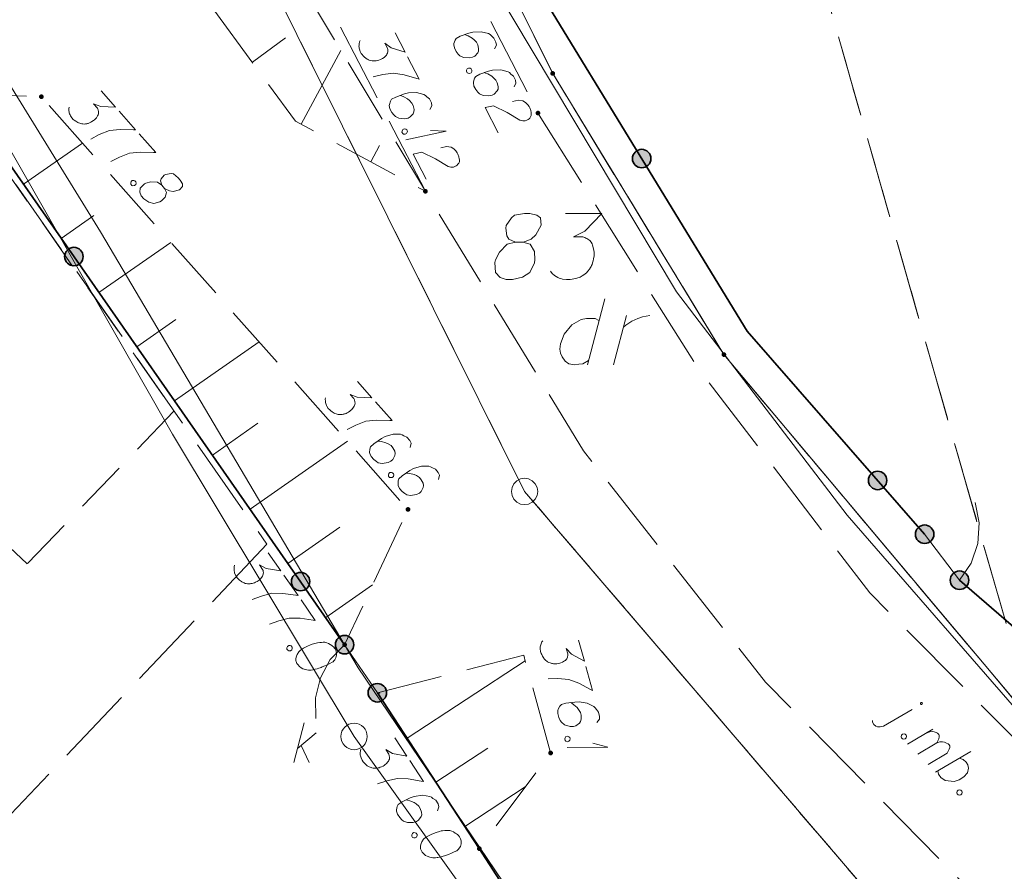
# Model space of a CAD drawing. Header units: metres. Extents: x 5555129 to 5556676, y 5635595 to 5636517.
# Tile 18 of 256: x 5555158 to 5555177, y 5636281 to 5636297. Entities that reach past the tile are written whole.
import ezdxf

# ---------------------------------------------------------------- set-up
doc = ezdxf.new("R2010")
doc.units = ezdxf.units.M
doc.header["$MEASUREMENT"] = 0
for name, pattern in [('L_0_05', [1.75, 1.25, -0.5]), ('L_0_06', [2, 1.5, -0.5]), ('PRZER1-1', [2, 1, -1]), ('PRZER2-1', [3, 2, -1]), ('PRZER3-1', [4, 3, -1])]:
    doc.linetypes.add(name, pattern=pattern)
doc.layers.add('#digitalizacja', color=7, linetype='Continuous', lineweight=18)
doc.layers.add('#skartowane', color=7, linetype='Continuous', lineweight=18)
for name, color, linetype, lineweight, true_color in [('GEPPGD', 7, 'Continuous', 18, 0x008000), ('GESDZI', 7, 'Continuous', 18, 0x0a0909), ('GESDZI_O', 7, 'Continuous', 18, 0x0a0909), ('GESKKL', 7, 'PRZER3-1', 18, 0x008000), ('GESUZY', 7, 'PRZER1-1', 18, 0x008000), ('GESUZY_O', 7, 'PRZER1-1', 18, 0x008000), ('GSSKPL', 7, 'PRZER3-1', 18, 0x0a0909), ('GUSIBP', 7, 'PRZER2-1', 18, 0x0a0909)]:
    doc.layers.add(name, color=color, linetype=linetype, lineweight=lineweight, true_color=true_color)

# ---------------------------------------------------------------- blocks, each defined once
blk = doc.blocks.new('EPPGN')
blk.add_hatch(color=0).paths.add_polyline_path([(0, -0.09), (-0.027812, -0.085595), (-0.052901, -0.072812), (-0.072812, -0.052901), (-0.085595, -0.027812), (-0.09, 0), (-0.085595, 0.027812), (-0.072812, 0.052901), (-0.052901, 0.072812), (-0.027812, 0.085595), (0, 0.09), (0.027812, 0.085595), (0.052901, 0.072812), (0.072812, 0.052901), (0.085595, 0.027812), (0.09, 0), (0.085595, -0.027812), (0.072812, -0.052901), (0.052901, -0.072812), (0.027812, -0.085595)])
blk = doc.blocks.new('EPPGS')
at = {"color": 0, "flags": 128}
blk.add_lwpolyline([(0.5, 0), (0.475528, -0.154508), (0.404508, -0.293893), (0.293893, -0.404508), (0.154508, -0.475528), (0, -0.5), (-0.154508, -0.475528), (-0.293893, -0.404508), (-0.404508, -0.293893), (-0.475528, -0.154508), (-0.5, 0), (-0.475528, 0.154508), (-0.404508, 0.293893), (-0.293893, 0.404508), (-0.154508, 0.475528), (0, 0.5), (0.154508, 0.475528), (0.293893, 0.404508), (0.404508, 0.293893), (0.475528, 0.154508), (0.5, 0)], close=True, dxfattribs=at)
blk = doc.blocks.new('*U100')
at = {"layer": 'GESUZY_O', "color": 96, "linetype": 'ByBlock', "lineweight": 18, "true_color": 0x008000}
blk.add_line((5555169.073, 5636291.607), (5555168.748, 5636290.357), dxfattribs=at)
at = {"layer": 'GESUZY_O', "color": 96, "linetype": 'ByBlock', "lineweight": 18, "true_color": 0x008000, "flags": 128}
blk.add_lwpolyline([(5555168.965, 5636291.194), (5555168.896, 5636291.233), (5555168.729, 5636291.233), (5555168.63, 5636291.214), (5555168.453, 5636291.115), (5555168.305, 5636290.938), (5555168.237, 5636290.751), (5555168.227, 5636290.653), (5555168.237, 5636290.574), (5555168.266, 5636290.505), (5555168.325, 5636290.426), (5555168.394, 5636290.377), (5555168.502, 5636290.357), (5555168.581, 5636290.367), (5555168.66, 5636290.377), (5555168.768, 5636290.436)], dxfattribs=at)
blk = doc.blocks.new('*U101')
at = {"layer": 'GESUZY_O', "color": 96, "linetype": 'ByBlock', "lineweight": 18, "true_color": 0x008000}
blk.add_line((5555169.24, 5636290.357), (5555169.486, 5636291.292), dxfattribs=at)
at = {"layer": 'GESUZY_O', "color": 96, "linetype": 'ByBlock', "lineweight": 18, "true_color": 0x008000, "flags": 128}
blk.add_lwpolyline([(5555169.427, 5636291.066), (5555169.476, 5636291.105), (5555169.585, 5636291.184), (5555169.703, 5636291.233), (5555169.791, 5636291.263), (5555169.929, 5636291.292)], dxfattribs=at)
blk = doc.blocks.new('*U358')
at = {"layer": '#skartowane', "color": 7, "linetype": 'ByBlock', "lineweight": 18}
for q in [(5555168.852, 5636283.198), (5555168.36, 5636283.117)]:
    blk.add_line((5555169.136, 5636283.123), q, dxfattribs=at)
blk = doc.blocks.new('*U360')
at = {"layer": '#skartowane', "color": 7, "linetype": 'ByBlock', "lineweight": 18}
for q in [(5555165.312, 5636294.613), (5555165.777, 5636294.793)]:
    blk.add_line((5555166.07, 5636294.779), q, dxfattribs=at)
blk = doc.blocks.new('*U1606')
at = {"layer": '#digitalizacja', "color": 36, "linetype": 'ByBlock', "lineweight": 18, "true_color": 0x803300}
for p, q in [((5555163.186, 5636282.828), (5555163.387, 5636283.578)), ((5555163.257, 5636283.094), (5555163.611, 5636283.389)), ((5555163.328, 5636283.153), (5555163.481, 5636282.828))]:
    blk.add_line(p, q, dxfattribs=at)
blk = doc.blocks.new('*U1682')
at = {"layer": '#skartowane', "color": 7, "linetype": 'ByBlock', "lineweight": 18}
blk.add_line((5555174.348, 5636283.516), (5555174.892, 5636283.831), dxfattribs=at)
at = {"layer": '#skartowane', "color": 7, "linetype": 'ByBlock', "lineweight": 18, "flags": 128}
for points in [[(5555175.081, 5636283.934), (5555175.082, 5636283.936), (5555175.084, 5636283.938), (5555175.085, 5636283.939), (5555175.085, 5636283.941), (5555175.086, 5636283.943), (5555175.086, 5636283.945), (5555175.087, 5636283.947), (5555175.087, 5636283.949), (5555175.086, 5636283.951), (5555175.086, 5636283.952), (5555175.085, 5636283.954), (5555175.085, 5636283.956), (5555175.084, 5636283.958), (5555175.082, 5636283.959), (5555175.081, 5636283.961), (5555175.08, 5636283.962), (5555175.078, 5636283.963), (5555175.076, 5636283.964), (5555175.075, 5636283.965), (5555175.073, 5636283.966), (5555175.071, 5636283.966), (5555175.069, 5636283.966), (5555175.067, 5636283.966), (5555175.065, 5636283.966), (5555175.063, 5636283.966), (5555175.061, 5636283.965), (5555175.06, 5636283.964), (5555175.058, 5636283.963), (5555175.056, 5636283.962), (5555175.055, 5636283.961), (5555175.053, 5636283.96), (5555175.052, 5636283.958), (5555175.051, 5636283.956), (5555175.05, 5636283.955), (5555175.05, 5636283.953), (5555175.05, 5636283.951), (5555175.049, 5636283.949), (5555175.049, 5636283.947), (5555175.049, 5636283.945), (5555175.05, 5636283.943), (5555175.05, 5636283.941), (5555175.051, 5636283.939), (5555175.052, 5636283.938), (5555175.053, 5636283.936), (5555175.055, 5636283.935), (5555175.056, 5636283.933), (5555175.058, 5636283.932), (5555175.059, 5636283.931), (5555175.061, 5636283.93), (5555175.063, 5636283.93), (5555175.065, 5636283.929), (5555175.067, 5636283.929), (5555175.069, 5636283.929), (5555175.071, 5636283.929), (5555175.073, 5636283.93), (5555175.075, 5636283.93), (5555175.076, 5636283.931), (5555175.078, 5636283.932), (5555175.08, 5636283.933), (5555175.081, 5636283.934)], [(5555174.14, 5636283.625), (5555174.144, 5636283.596), (5555174.165, 5636283.55), (5555174.206, 5636283.516), (5555174.24, 5636283.508), (5555174.286, 5636283.503), (5555174.348, 5636283.516)]]:
    blk.add_lwpolyline(points, dxfattribs=at)
blk = doc.blocks.new('*U1683')
at = {"layer": '#skartowane', "color": 7, "linetype": 'ByBlock', "lineweight": 18}
for p, q in [((5555174.807, 5636283.18), (5555175.284, 5636283.463)), ((5555174.998, 5636282.988), (5555175.358, 5636283.204))]:
    blk.add_line(p, q, dxfattribs=at)
at = {"layer": '#skartowane', "color": 7, "linetype": 'ByBlock', "lineweight": 18, "flags": 128}
blk.add_lwpolyline([(5555175.158, 5636283.388), (5555175.225, 5636283.413), (5555175.271, 5636283.417), (5555175.313, 5636283.408), (5555175.35, 5636283.396), (5555175.375, 5636283.387), (5555175.4, 5636283.362), (5555175.404, 5636283.35), (5555175.404, 5636283.316), (5555175.4, 5636283.279), (5555175.375, 5636283.229), (5555175.358, 5636283.204), (5555175.416, 5636283.22), (5555175.467, 5636283.22), (5555175.508, 5636283.212), (5555175.546, 5636283.199), (5555175.575, 5636283.186), (5555175.596, 5636283.165), (5555175.608, 5636283.144), (5555175.604, 5636283.115), (5555175.596, 5636283.082), (5555175.57, 5636283.032), (5555175.554, 5636283.007), (5555175.194, 5636282.791)], dxfattribs=at)
blk = doc.blocks.new('*U1684')
at = {"layer": '#skartowane', "color": 7, "linetype": 'ByBlock', "lineweight": 18}
blk.add_line((5555175.335, 5636282.648), (5555176.005, 5636283.039), dxfattribs=at)
at = {"layer": '#skartowane', "color": 7, "linetype": 'ByBlock', "lineweight": 18, "flags": 128}
blk.add_lwpolyline([(5555175.783, 5636282.91), (5555175.858, 5636282.885), (5555175.916, 5636282.834), (5555175.95, 5636282.784), (5555175.962, 5636282.722), (5555175.941, 5636282.634), (5555175.874, 5636282.559), (5555175.782, 5636282.501), (5555175.686, 5636282.472), (5555175.519, 5636282.489), (5555175.435, 5636282.548), (5555175.39, 5636282.611), (5555175.377, 5636282.673)], dxfattribs=at)

msp = doc.modelspace()

# ---------------------------------------------------------------- hatches: boundary and pattern name
at = {"layer": '#skartowane', "linetype": 'Continuous', "lineweight": 18}
h = msp.add_hatch(color=7, dxfattribs=at)
edge = h.paths.add_edge_path()
edge.add_arc((5555158.41, 5636295.43), 0.045, 0, 360)
h = msp.add_hatch(color=7, dxfattribs=at)
edge = h.paths.add_edge_path()
edge.add_arc((5555167.81, 5636295.12), 0.045, 0, 360)
at = {"layer": '#skartowane', "linetype": 'Continuous', "lineweight": 35}
h = msp.add_hatch(color=7, dxfattribs=at)
edge = h.paths.add_edge_path()
edge.add_arc((5555169.77404, 5636294.25934), 0.175, 0, 360)
at = {"layer": '#skartowane', "linetype": 'Continuous', "lineweight": 18}
h = msp.add_hatch(color=7, dxfattribs=at)
edge = h.paths.add_edge_path()
edge.add_arc((5555165.68, 5636293.64), 0.045, 0, 360)
at = {"layer": '#skartowane', "linetype": 'Continuous', "lineweight": 35}
h = msp.add_hatch(color=7, dxfattribs=at)
edge = h.paths.add_edge_path()
edge.add_arc((5555159.02573, 5636292.40456), 0.175, 0, 360)
h = msp.add_hatch(color=7, dxfattribs=at)
edge = h.paths.add_edge_path()
edge.add_arc((5555174.23939, 5636288.16784), 0.175, 0, 360)
at = {"layer": '#skartowane', "linetype": 'Continuous', "lineweight": 18}
h = msp.add_hatch(color=7, dxfattribs=at)
edge = h.paths.add_edge_path()
edge.add_arc((5555165.35, 5636287.62), 0.045, 0, 360)
at = {"layer": '#skartowane', "linetype": 'Continuous', "lineweight": 35}
h = msp.add_hatch(color=7, dxfattribs=at)
edge = h.paths.add_edge_path()
edge.add_arc((5555175.13, 5636287.15), 0.175, 0, 360)
h = msp.add_hatch(color=7, dxfattribs=at)
edge = h.paths.add_edge_path()
edge.add_arc((5555163.31718, 5636286.25367), 0.175, 0, 360)
h = msp.add_hatch(color=7, dxfattribs=at)
edge = h.paths.add_edge_path()
edge.add_arc((5555175.79, 5636286.28), 0.175, 0, 360)
h = msp.add_hatch(color=7, dxfattribs=at)
edge = h.paths.add_edge_path()
edge.add_arc((5555164.15, 5636285.06), 0.175, 0, 360)
at = {"layer": '#skartowane', "linetype": 'Continuous', "lineweight": 18}
h = msp.add_hatch(color=7, dxfattribs=at)
edge = h.paths.add_edge_path()
edge.add_arc((5555164.15, 5636285.06), 0.045, 0, 360)
at = {"layer": '#skartowane', "linetype": 'Continuous', "lineweight": 35}
h = msp.add_hatch(color=7, dxfattribs=at)
edge = h.paths.add_edge_path()
edge.add_arc((5555164.77, 5636284.15), 0.175, 0, 360)
at = {"layer": '#skartowane', "linetype": 'Continuous', "lineweight": 18}
h = msp.add_hatch(color=7, dxfattribs=at)
edge = h.paths.add_edge_path()
edge.add_arc((5555168.05, 5636283.01), 0.045, 0, 360)
h = msp.add_hatch(color=7, dxfattribs=at)
edge = h.paths.add_edge_path()
edge.add_arc((5555166.7, 5636281.2), 0.045, 0, 360)

# ---------------------------------------------------------------- linework, layer by layer
at = {"layer": '#digitalizacja', "color": 1, "linetype": 'Continuous', "lineweight": 18, "flags": 128}
msp.add_lwpolyline([(5555160.58793, 5636310.20358), (5555164.62303, 5636302.24591), (5555166.54599, 5636298.24003), (5555170.43402, 5636291.73855), (5555173.66599, 5636287.51173), (5555177.2549, 5636283.38536), (5555187.06636, 5636274.44957)], dxfattribs=at)
at = {"layer": '#digitalizacja', "color": 36, "linetype": 'Continuous', "lineweight": 18, "true_color": 0x803300, "flags": 128}
for points in [[(5555164.32908, 5636283.3228), (5555160.88994, 5636289.04253), (5555154.40889, 5636300.40806), (5555149.33046, 5636308.04345)], [(5555176.621, 5636268.0388), (5555172.32218, 5636273.69892), (5555167.86665, 5636279.51487), (5555164.40931, 5636284.62272), (5555159.52992, 5636292.87592), (5555156.90453, 5636297.11658), (5555153.86002, 5636302.37294)], [(5555175.80433, 5636267.77629), (5555166.81852, 5636279.8474), (5555164.32908, 5636283.3228)]]:
    msp.add_lwpolyline(points, dxfattribs=at)
at = {"layer": '#digitalizacja', "color": 36, "linetype": 'Continuous', "lineweight": 18, "true_color": 0x803300}
msp.add_circle((5555164.32908, 5636283.3228), 0.25, dxfattribs=at)
at = {"layer": '#skartowane', "color": 7, "linetype": 'Continuous', "lineweight": 18}
for p, q in [((5555175.13, 5636287.15), (5555175.79, 5636286.28)), ((5555164.77, 5636284.15), (5555164.15, 5636285.06))]:
    msp.add_line(p, q, dxfattribs=at)
at = {"layer": '#skartowane', "color": 7, "linetype": 'Continuous', "lineweight": 35, "flags": 128}
for points in [[(5555158.36, 5636316.43), (5555167.82, 5636297.46), (5555171.77, 5636290.99), (5555175.13, 5636287.15)], [(5555154.06, 5636301.62), (5555153.03, 5636300.97), (5555156.88, 5636295.48), (5555164.15, 5636285.06)], [(5555175.79, 5636286.28), (5555189.47, 5636274.46), (5555196.79, 5636272.28)], [(5555177.89, 5636265.98), (5555176.4, 5636269.89), (5555167.79, 5636279.51), (5555166.7, 5636281.2), (5555164.77, 5636284.15)]]:
    msp.add_lwpolyline(points, dxfattribs=at)
at = {"layer": '#skartowane', "color": 7, "linetype": 'L_0_06', "lineweight": 18, "flags": 128}
msp.add_lwpolyline([(5555319.91, 5636279.38), (5555323.03, 5636275.28), (5555329.28, 5636268.46), (5555334.03, 5636263.4), (5555345.03, 5636252.49), (5555346.54, 5636251.45), (5555345.73, 5636247.93), (5555332.42, 5636261.49), (5555327.2, 5636266.8), (5555317.86, 5636277.41), (5555315.42, 5636280.01), (5555313.35, 5636281.16), (5555310.91, 5636281.48), (5555308.55, 5636280.93), (5555307.33, 5636278.49), (5555300.21, 5636263.98), (5555298.84, 5636260.31), (5555299.74, 5636259.03), (5555298.26, 5636255.27), (5555297.04, 5636255.1), (5555292.88, 5636247), (5555292.08, 5636246.05), (5555288.59, 5636239.37), (5555285.9, 5636234.86), (5555282.53, 5636231.41), (5555279.83, 5636229.99), (5555275.41, 5636228.95), (5555271.53, 5636229.31), (5555268.13, 5636230.4), (5555264.62, 5636232.17), (5555253.07, 5636239.68), (5555243.27, 5636245.93), (5555229.11, 5636254.41), (5555220.5, 5636258.77), (5555213.45, 5636261.65), (5555208.14, 5636263.06), (5555202.51, 5636263.31), (5555198.72, 5636262.51), (5555193.02, 5636260.05), (5555189.79, 5636257.33), (5555186.81, 5636252.47), (5555184.72, 5636245.33), (5555179.71, 5636245.97), (5555181.09, 5636251.46), (5555182.84, 5636255.67), (5555185.21, 5636259.68), (5555188.88, 5636264.05), (5555188.73, 5636266.82), (5555186.51, 5636270.36), (5555177.24, 5636279.14), (5555172.12, 5636284.35), (5555168.67, 5636288.73), (5555165.68, 5636293.64), (5555163.11, 5636298.61), (5555159.69, 5636305.28), (5555154.96, 5636314.88), (5555157.25, 5636316.15), (5555161.87, 5636306.69), (5555165.41, 5636299.79), (5555167.81, 5636295.12), (5555170.82, 5636290.32), (5555174.09, 5636286.04), (5555178.95, 5636281.15), (5555193.27, 5636269.09), (5555198.74, 5636266.34), (5555202.91, 5636266.53), (5555208.67, 5636266.05), (5555214.33, 5636264.32), (5555221.74, 5636261.36), (5555230.37, 5636257.02), (5555244.89, 5636248.46), (5555254.7, 5636242.22), (5555266.71, 5636234.85), (5555271.59, 5636232.9), (5555275.32, 5636232.51), (5555278.58, 5636233.38), (5555282.52, 5636236.11), (5555285.35, 5636239.7), (5555289.44, 5636247.37), (5555294.78, 5636258.52), (5555297.61, 5636265.12), (5555304.52, 5636279.57), (5555309.3, 5636287.58), (5555310.96, 5636291.13)], dxfattribs=at)
at = {"layer": '#skartowane', "color": 7, "linetype": 'L_0_05', "lineweight": 18, "flags": 128}
for points in [[(5555154.6, 5636314.7), (5555158.99, 5636304.78), (5555165.68, 5636293.64), (5555163.22, 5636294.97), (5555156.99, 5636303.46), (5555152.37, 5636313.55), (5555154.6, 5636314.7)], [(5555156.88, 5636295.48), (5555158.41, 5636295.43), (5555165.35, 5636287.62), (5555164.15, 5636285.06), (5555156.88, 5636295.48)], [(5555164.77, 5636284.15), (5555167.54, 5636284.86), (5555168.05, 5636283.01), (5555166.7, 5636281.2), (5555164.77, 5636284.15)]]:
    msp.add_lwpolyline(points, close=True, dxfattribs=at)
at = {"layer": '#skartowane', "color": 7, "linetype": 'Continuous', "lineweight": 18, "flags": 128}
for points in [[(5555165.10737, 5636296.64104), (5555165.29724, 5636296.27386), (5555165.02937, 5636296.35478), (5555164.91195, 5636296.44032), (5555164.96078, 5636296.3459), (5555164.96642, 5636296.32223), (5555164.96656, 5636296.30901), (5555164.96678, 5636296.29582), (5555164.96692, 5636296.2826), (5555164.96207, 5636296.2535), (5555164.95172, 5636296.23485), (5555164.94145, 5636296.21625), (5555164.92841, 5636296.2028), (5555164.89716, 5636296.17334), (5555164.86838, 5636296.15187), (5555164.8526, 5636296.14371), (5555164.83162, 5636296.13286), (5555164.79745, 5636296.12179), (5555164.77374, 5636296.11622), (5555164.75007, 5636296.11058), (5555164.73164, 5636296.10775), (5555164.71846, 5636296.10753), (5555164.70523, 5636296.10739), (5555164.69205, 5636296.10717), (5555164.67085, 5636296.1095), (5555164.64171, 5636296.11443), (5555164.6179, 5636296.12201), (5555164.60198, 5636296.12708), (5555164.58333, 5636296.13743), (5555164.56473, 5636296.1477), (5555164.54339, 5636296.16326), (5555164.53267, 5636296.17101), (5555164.50318, 5636296.20235), (5555164.4817, 5636296.23113), (5555164.46556, 5636296.24937), (5555164.4466, 5636296.28605), (5555164.43018, 5636296.33075), (5555164.42723, 5636296.34922), (5555164.4244, 5636296.36764), (5555164.42145, 5636296.38611), (5555164.42382, 5636296.40723), (5555164.42615, 5636296.42843), (5555164.43359, 5636296.46547), (5555164.44642, 5636296.4921)], [(5555166.98765, 5636296.33672), (5555167.02379, 5636296.40841), (5555167.01532, 5636296.46376), (5555166.97753, 5636296.53729), (5555166.92953, 5636296.57901), (5555166.90283, 5636296.60513), (5555166.87351, 5636296.62331), (5555166.73579, 5636296.65876), (5555166.58007, 5636296.65171), (5555166.50371, 5636296.63244), (5555166.34056, 5636296.57515), (5555166.26182, 5636296.53469), (5555166.2411, 5636296.49748), (5555166.22068, 5636296.43387), (5555166.21829, 5636296.41268), (5555166.22949, 5636296.35204), (5555166.26456, 5636296.2838), (5555166.30205, 5636296.23668), (5555166.33147, 5636296.20527), (5555166.40048, 5636296.17434), (5555166.51151, 5636296.165), (5555166.57211, 5636296.17628), (5555166.61412, 5636296.19787), (5555166.66897, 5636296.2592), (5555166.68439, 5636296.29369), (5555166.68648, 5636296.34129), (5555166.66989, 5636296.41244), (5555166.64562, 5636296.45966), (5555166.60011, 5636296.50936), (5555166.56552, 5636296.53801), (5555166.49111, 5636296.57944), (5555166.44862, 5636296.59744), (5555166.42478, 5636296.60516)], [(5555162.40477, 5636296.08096), (5555163.03272, 5636296.54175)], [(5555163.32733, 5636294.91197), (5555164.08004, 5636296.3042)], [(5555165.34333, 5636296.18473), (5555165.56032, 5636295.7651), (5555165.52051, 5636295.77771), (5555165.27927, 5636295.8458), (5555165.07815, 5636295.87476), (5555164.87246, 5636295.84817), (5555164.6934, 5636295.80876)], [(5555166.54551, 5636295.95684), (5555166.55902, 5636295.93054), (5555166.55659, 5636295.90943), (5555166.5437, 5636295.88283), (5555166.5174, 5636295.86932), (5555166.48828, 5636295.87432), (5555166.46969, 5636295.88463), (5555166.45618, 5636295.91094), (5555166.45861, 5636295.93205), (5555166.4715, 5636295.95864), (5555166.4978, 5636295.97216), (5555166.52692, 5636295.96716), (5555166.54551, 5636295.95684)], [(5555167.35742, 5636295.61722), (5555167.39356, 5636295.68891), (5555167.38508, 5636295.74425), (5555167.3473, 5636295.81778), (5555167.2993, 5636295.85951), (5555167.2726, 5636295.88562), (5555167.24328, 5636295.90381), (5555167.10556, 5636295.93925), (5555166.94983, 5636295.93221), (5555166.87348, 5636295.91294), (5555166.71033, 5636295.85565), (5555166.63159, 5636295.81518), (5555166.61087, 5636295.77798), (5555166.59045, 5636295.71437), (5555166.58806, 5636295.69317), (5555166.59926, 5636295.63253), (5555166.63432, 5636295.56429), (5555166.67182, 5636295.51717), (5555166.70124, 5636295.48576), (5555166.77025, 5636295.45483), (5555166.88128, 5636295.4455), (5555166.94187, 5636295.45678), (5555166.98389, 5636295.47837), (5555167.03873, 5636295.5397), (5555167.05416, 5636295.57418), (5555167.05625, 5636295.62179), (5555167.03966, 5636295.69293), (5555167.01539, 5636295.74016), (5555166.96988, 5636295.78985), (5555166.93529, 5636295.8185), (5555166.86088, 5636295.85993), (5555166.81838, 5636295.87793), (5555166.79455, 5636295.88565)], [(5555159.53922, 5636295.53837), (5555159.8138, 5636295.22938), (5555159.53424, 5636295.24172), (5555159.39936, 5636295.29565), (5555159.46996, 5636295.21619), (5555159.48127, 5636295.19465), (5555159.48467, 5636295.18186), (5555159.48813, 5636295.16914), (5555159.49153, 5636295.15636), (5555159.49401, 5636295.12697), (5555159.48858, 5636295.10634), (5555159.48322, 5636295.08578), (5555159.47389, 5636295.06953), (5555159.45087, 5636295.03328), (5555159.42828, 5636295.00536), (5555159.415, 5636294.99356), (5555159.39735, 5636294.97787), (5555159.36697, 5636294.95872), (5555159.34536, 5636294.94748), (5555159.32381, 5636294.93617), (5555159.30665, 5636294.92888), (5555159.29393, 5636294.92541), (5555159.28115, 5636294.92202), (5555159.26843, 5636294.91855), (5555159.24731, 5636294.91558), (5555159.21785, 5636294.91317), (5555159.19291, 5636294.91464), (5555159.17623, 5636294.91562), (5555159.15561, 5636294.92106), (5555159.13504, 5636294.92642), (5555159.11052, 5636294.93623), (5555159.09823, 5636294.94111), (5555159.06191, 5636294.9642), (5555159.034, 5636294.98679), (5555159.01386, 5636295.00049), (5555158.98643, 5636295.03136), (5555158.9595, 5636295.07062), (5555158.95208, 5636295.08779), (5555158.9448, 5636295.10495), (5555158.93738, 5636295.12212), (5555158.93447, 5636295.14318), (5555158.9315, 5636295.1643), (5555158.92957, 5636295.20202), (5555158.93543, 5636295.23099)], [(5555165.76624, 5636295.1869), (5555165.8022, 5636295.25868), (5555165.79358, 5636295.314), (5555165.75561, 5636295.38744), (5555165.70751, 5636295.42904), (5555165.68074, 5636295.45509), (5555165.65138, 5636295.4732), (5555165.51357, 5636295.5083), (5555165.35786, 5636295.50086), (5555165.28156, 5636295.4814), (5555165.11855, 5636295.4237), (5555165.03991, 5636295.38303), (5555165.01929, 5636295.34578), (5555164.99902, 5636295.28212), (5555164.99669, 5636295.26092), (5555165.00804, 5636295.2003), (5555165.04328, 5636295.13215), (5555165.08089, 5636295.08513), (5555165.11039, 5636295.05379), (5555165.17948, 5636295.02304), (5555165.29053, 5636295.01398), (5555165.3511, 5636295.02541), (5555165.39306, 5636295.04711), (5555165.44775, 5636295.10858), (5555165.46309, 5636295.1431), (5555165.46506, 5636295.19071), (5555165.44829, 5636295.26181), (5555165.4239, 5636295.30898), (5555165.37826, 5636295.35856), (5555165.3436, 5636295.38712), (5555165.26909, 5636295.42837), (5555165.22655, 5636295.44625), (5555165.2027, 5636295.45392)], [(5555167.32883, 5636295.33695), (5555167.44206, 5636295.362), (5555167.52668, 5636295.35237), (5555167.57729, 5636295.31858), (5555167.61728, 5636295.27942), (5555167.64149, 5636295.24534), (5555167.65496, 5636295.21912), (5555167.67398, 5636295.16909), (5555167.67967, 5636295.13218), (5555167.68254, 5636295.11378), (5555167.68294, 5636295.07415), (5555167.67005, 5636295.04756), (5555167.65444, 5636295.02626), (5555167.6414, 5636295.01297), (5555167.62311, 5636294.99688), (5555167.59681, 5636294.98336), (5555167.56787, 5636294.97518), (5555167.54939, 5636294.97227), (5555167.52299, 5636294.97198), (5555167.49386, 5636294.97698), (5555167.47007, 5636294.98462), (5555167.22803, 5636295.1325), (5555166.97051, 5636295.25904), (5555166.80975, 5636295.22294), (5555167.0554, 5636294.74496)], [(5555159.88045, 5636295.15437), (5555160.19425, 5636294.80123), (5555160.15256, 5636294.80363), (5555159.90197, 5636294.81011), (5555159.69992, 5636294.78856), (5555159.50715, 5636294.71206), (5555159.34335, 5636294.6297)], [(5555160.2609, 5636294.72623), (5555160.57469, 5636294.37309), (5555160.53301, 5636294.37549), (5555160.28242, 5636294.38197), (5555160.08037, 5636294.36042), (5555159.8876, 5636294.28392), (5555159.7238, 5636294.20156)], [(5555165.32505, 5636294.80591), (5555165.33863, 5636294.77964), (5555165.33626, 5636294.75852), (5555165.32343, 5636294.73189), (5555165.29717, 5636294.71831), (5555165.26803, 5636294.72324), (5555165.24942, 5636294.73351), (5555165.23584, 5636294.75977), (5555165.23821, 5636294.78089), (5555165.25104, 5636294.80752), (5555165.2773, 5636294.8211), (5555165.30644, 5636294.81618), (5555165.32505, 5636294.80591)], [(5555158.07044, 5636293.77376), (5555159.18855, 5636294.55386)], [(5555164.64683, 5636294.19858), (5555164.81211, 5636294.50428)], [(5555165.96889, 5636294.46075), (5555166.08205, 5636294.48608), (5555166.16669, 5636294.47666), (5555166.21739, 5636294.443), (5555166.25748, 5636294.40394), (5555166.28177, 5636294.36992), (5555166.29531, 5636294.34373), (5555166.31446, 5636294.29375), (5555166.32024, 5636294.25685), (5555166.32315, 5636294.23847), (5555166.32365, 5636294.19884), (5555166.31083, 5636294.17221), (5555166.29527, 5636294.15087), (5555166.28227, 5636294.13755), (5555166.26402, 5636294.12141), (5555166.23775, 5636294.10783), (5555166.20883, 5636294.09958), (5555166.19037, 5636294.09662), (5555166.16396, 5636294.09626), (5555166.13482, 5636294.10119), (5555166.11101, 5636294.10877), (5555165.8686, 5636294.25604), (5555165.61077, 5636294.38193), (5555165.45009, 5636294.34543), (5555165.69694, 5636293.86806)], [(5555160.68879, 5636293.75567), (5555160.74371, 5636293.69387), (5555160.76385, 5636293.68017), (5555160.83295, 5636293.64678), (5555160.9036, 5636293.6384), (5555161.02673, 5636293.66881), (5555161.08457, 5636293.72817), (5555161.07918, 5636293.77862), (5555161.03755, 5636293.85222), (5555160.99832, 5636293.89636), (5555160.91049, 5636293.96847), (5555160.86492, 5636293.97537), (5555160.75944, 5636293.96064), (5555160.73352, 5636293.94544), (5555160.67511, 5636293.87775), (5555160.66432, 5636293.83655), (5555160.68879, 5636293.75567), (5555160.60838, 5636293.81061), (5555160.48339, 5636293.81798), (5555160.38577, 5636293.79442), (5555160.35978, 5636293.77929), (5555160.27983, 5636293.70029), (5555160.27096, 5636293.62137), (5555160.30037, 5636293.55271), (5555160.34744, 5636293.49974), (5555160.4441, 5636293.43548), (5555160.53871, 5636293.40895), (5555160.65344, 5636293.43986), (5555160.68387, 5636293.45895), (5555160.75055, 5636293.52615), (5555160.78097, 5636293.61638), (5555160.74371, 5636293.69387)], [(5555160.17932, 5636293.84013), (5555160.19896, 5636293.81802), (5555160.20187, 5636293.79697), (5555160.19601, 5636293.768), (5555160.17391, 5636293.74836), (5555160.14445, 5636293.74595), (5555160.12389, 5636293.75131), (5555160.10424, 5636293.77342), (5555160.10134, 5636293.79447), (5555160.1072, 5636293.82344), (5555160.1293, 5636293.84308), (5555160.15875, 5636293.84549), (5555160.17932, 5636293.84013)], [(5555158.78568, 5636292.74861), (5555159.40514, 5636293.1808)], [(5555159.50092, 5636291.72346), (5555160.86065, 5636292.67214)], [(5555160.21617, 5636290.69831), (5555160.95643, 5636291.2148)], [(5555160.93141, 5636289.67317), (5555162.53275, 5636290.79042)], [(5555164.39353, 5636290.03961), (5555164.6681, 5636289.73062), (5555164.38855, 5636289.74296), (5555164.25367, 5636289.79689), (5555164.32427, 5636289.71744), (5555164.33558, 5636289.69589), (5555164.33898, 5636289.68311), (5555164.34244, 5636289.67039), (5555164.34584, 5636289.6576), (5555164.34832, 5636289.62821), (5555164.34289, 5636289.60758), (5555164.33752, 5636289.58702), (5555164.3282, 5636289.57077), (5555164.30518, 5636289.53452), (5555164.28259, 5636289.5066), (5555164.26931, 5636289.49481), (5555164.25165, 5636289.47912), (5555164.22128, 5636289.45996), (5555164.19967, 5636289.44872), (5555164.17812, 5636289.43741), (5555164.16096, 5636289.43012), (5555164.14824, 5636289.42666), (5555164.13546, 5636289.42326), (5555164.12273, 5636289.41979), (5555164.10161, 5636289.41682), (5555164.07216, 5636289.41441), (5555164.04721, 5636289.41588), (5555164.03054, 5636289.41687), (5555164.00991, 5636289.4223), (5555163.98935, 5636289.42766), (5555163.96483, 5636289.43747), (5555163.95254, 5636289.44235), (5555163.91622, 5636289.46544), (5555163.88831, 5636289.48803), (5555163.86817, 5636289.50173), (5555163.84074, 5636289.5326), (5555163.81381, 5636289.57187), (5555163.80639, 5636289.58904), (5555163.7991, 5636289.6062), (5555163.79169, 5636289.62337), (5555163.78878, 5636289.64442), (5555163.78581, 5636289.66554), (5555163.78388, 5636289.70327), (5555163.78974, 5636289.73223)], [(5555164.73476, 5636289.65561), (5555165.04855, 5636289.30248), (5555165.00687, 5636289.30487), (5555164.75628, 5636289.31135), (5555164.55423, 5636289.2898), (5555164.36146, 5636289.2133), (5555164.19765, 5636289.13094)], [(5555161.64665, 5636288.64802), (5555162.50773, 5636289.24879)], [(5555165.39074, 5636288.79293), (5555165.40788, 5636288.87137), (5555165.38589, 5636288.92286), (5555165.33097, 5636288.98466), (5555165.27409, 5636289.01311), (5555165.24173, 5636289.03175), (5555165.20881, 5636289.04205), (5555165.06659, 5636289.04208), (5555164.91754, 5636288.99646), (5555164.84839, 5636288.95877), (5555164.70465, 5636288.86265), (5555164.63847, 5636288.80384), (5555164.62768, 5636288.76265), (5555164.62374, 5636288.69596), (5555164.62671, 5636288.67484), (5555164.65266, 5636288.6189), (5555164.70362, 5636288.56155), (5555164.75168, 5636288.52525), (5555164.78799, 5636288.50216), (5555164.86253, 5636288.4894), (5555164.97238, 5636288.50802), (5555165.02826, 5636288.53403), (5555165.06357, 5636288.56541), (5555165.10141, 5636288.63847), (5555165.10776, 5636288.67571), (5555165.09793, 5636288.72233), (5555165.06413, 5636288.7871), (5555165.02886, 5636288.8268), (5555164.97241, 5636288.86359), (5555164.93177, 5636288.88272), (5555164.84939, 5636288.90431), (5555164.80375, 5636288.91115), (5555164.77874, 5636288.91269)], [(5555162.36189, 5636287.62287), (5555164.20486, 5636288.9087)], [(5555165.92809, 5636288.18823), (5555165.94523, 5636288.26666), (5555165.92323, 5636288.31815), (5555165.86832, 5636288.37995), (5555165.81144, 5636288.4084), (5555165.77907, 5636288.42704), (5555165.74615, 5636288.43734), (5555165.60394, 5636288.43737), (5555165.45488, 5636288.39175), (5555165.38573, 5636288.35407), (5555165.242, 5636288.25794), (5555165.17582, 5636288.19913), (5555165.16503, 5636288.15794), (5555165.16109, 5636288.09125), (5555165.16406, 5636288.07013), (5555165.19001, 5636288.01419), (5555165.24097, 5636287.95684), (5555165.28902, 5636287.92054), (5555165.32534, 5636287.89745), (5555165.39988, 5636287.88469), (5555165.50973, 5636287.90331), (5555165.56561, 5636287.92932), (5555165.60092, 5636287.9607), (5555165.63876, 5636288.03376), (5555165.64511, 5636288.071), (5555165.63527, 5636288.11762), (5555165.60148, 5636288.18239), (5555165.56621, 5636288.22209), (5555165.50976, 5636288.25888), (5555165.46912, 5636288.27801), (5555165.38674, 5636288.2996), (5555165.3411, 5636288.30644), (5555165.31609, 5636288.30798)], [(5555165.05716, 5636288.31489), (5555165.07681, 5636288.29278), (5555165.07971, 5636288.27173), (5555165.07386, 5636288.24276), (5555165.05175, 5636288.22312), (5555165.0223, 5636288.2207), (5555165.00173, 5636288.22607), (5555164.98209, 5636288.24817), (5555164.97918, 5636288.26923), (5555164.98504, 5636288.29819), (5555165.00714, 5636288.31784), (5555165.0366, 5636288.32025), (5555165.05716, 5636288.31489)], [(5555163.07714, 5636286.59772), (5555164.05902, 5636287.28278)], [(5555162.70385, 5636286.79666), (5555162.94037, 5636286.45766), (5555162.66418, 5636286.50263), (5555162.53654, 5636286.57198), (5555162.59736, 5636286.48481), (5555162.60607, 5636286.46208), (5555162.60795, 5636286.44899), (5555162.6099, 5636286.43596), (5555162.61178, 5636286.42286), (5555162.6108, 5636286.39338), (5555162.60299, 5636286.37353), (5555162.59526, 5636286.35374), (5555162.5841, 5636286.33869), (5555162.55699, 5636286.30538), (5555162.53129, 5636286.2803), (5555162.51672, 5636286.27014), (5555162.49735, 5636286.25662), (5555162.46494, 5636286.24116), (5555162.44216, 5636286.23252), (5555162.41944, 5636286.22381), (5555162.40154, 5636286.21858), (5555162.3885, 5636286.21663), (5555162.37541, 5636286.21475), (5555162.36237, 5636286.2128), (5555162.34105, 5636286.21232), (5555162.31152, 5636286.21337), (5555162.28691, 5636286.21775), (5555162.27047, 5636286.22068), (5555162.25062, 5636286.22849), (5555162.23082, 5636286.23622), (5555162.20762, 5636286.24884), (5555162.19599, 5636286.25512), (5555162.16262, 5636286.2823), (5555162.13754, 5636286.308), (5555162.11915, 5636286.32397), (5555162.09552, 5636286.35783), (5555162.07337, 5636286.39998), (5555162.06801, 5636286.4179), (5555162.06278, 5636286.4358), (5555162.05742, 5636286.45372), (5555162.057, 5636286.47496), (5555162.05652, 5636286.49629), (5555162.05903, 5636286.53398), (5555162.06824, 5636286.56206)], [(5555162.99779, 5636286.37537), (5555163.2681, 5636285.98793), (5555163.22698, 5636285.99519), (5555162.97887, 5636286.03095), (5555162.77569, 5636286.0332), (5555162.57529, 5636285.97979), (5555162.40297, 5636285.91716)], [(5555163.79238, 5636285.57257), (5555164.68083, 5636286.19245)], [(5555163.32551, 5636285.90564), (5555163.59583, 5636285.51821), (5555163.55471, 5636285.52546), (5555163.3066, 5636285.56123), (5555163.10342, 5636285.56348), (5555162.90302, 5636285.51006), (5555162.7307, 5636285.44744)], [(5555163.14079, 5636285.03518), (5555163.15771, 5636285.01093), (5555163.15814, 5636284.98968), (5555163.14893, 5636284.9616), (5555163.12468, 5636284.94468), (5555163.09514, 5636284.94573), (5555163.07535, 5636284.95346), (5555163.05843, 5636284.97771), (5555163.058, 5636284.99896), (5555163.06721, 5636285.02704), (5555163.09146, 5636285.04396), (5555163.121, 5636285.04291), (5555163.14079, 5636285.03518)], [(5555163.97086, 5636284.98068), (5555163.9641, 5636284.99037), (5555163.93895, 5636285.01602), (5555163.92062, 5636285.03204), (5555163.90563, 5636285.04312), (5555163.87903, 5636285.06062), (5555163.84426, 5636285.07957), (5555163.81283, 5636285.09358), (5555163.77654, 5636285.10432), (5555163.74705, 5636285.10529), (5555163.71271, 5636285.10299), (5555163.67835, 5636285.10056), (5555163.63913, 5636285.09485), (5555163.613, 5636285.09102), (5555163.57719, 5636285.08044), (5555163.51865, 5636285.06114), (5555163.43588, 5636285.02505), (5555163.371, 5636284.99419), (5555163.31769, 5636284.95699), (5555163.28236, 5636284.92508), (5555163.25232, 5636284.87533), (5555163.23818, 5636284.84391), (5555163.22604, 5636284.79939), (5555163.22695, 5636284.75682), (5555163.23225, 5636284.73897), (5555163.24764, 5636284.70651), (5555163.26456, 5636284.68226), (5555163.29648, 5636284.64692), (5555163.32979, 5636284.61981), (5555163.3612, 5636284.60567), (5555163.40908, 5636284.58873), (5555163.43373, 5636284.58427), (5555163.46662, 5636284.57842), (5555163.4961, 5636284.57744), (5555163.51743, 5636284.57792), (5555163.54836, 5636284.5851), (5555163.56145, 5636284.58698), (5555163.59246, 5636284.59421), (5555163.62828, 5636284.6048), (5555163.66409, 5636284.61539), (5555163.68682, 5636284.6241), (5555163.70471, 5636284.62933), (5555163.72744, 5636284.63804), (5555163.77782, 5636284.65879), (5555163.8054, 5636284.67078), (5555163.83301, 5636284.68289), (5555163.87027, 5636284.70164), (5555163.91725, 5636284.72727), (5555163.93174, 5636284.73738), (5555163.94776, 5636284.7557), (5555163.96373, 5636284.7741), (5555163.98267, 5636284.80886), (5555163.99188, 5636284.83694), (5555163.99634, 5636284.8616), (5555163.99731, 5636284.89108), (5555163.99348, 5636284.91721), (5555163.9882, 5636284.93518), (5555163.9829, 5636284.95302), (5555163.97086, 5636284.98068)], [(5555168.57915, 5636285.14399), (5555168.68901, 5636284.74549), (5555168.44365, 5636284.88004), (5555168.34646, 5636284.98801), (5555168.37471, 5636284.88554), (5555168.37534, 5636284.86121), (5555168.37274, 5636284.84824), (5555168.37023, 5636284.8353), (5555168.36763, 5636284.82233), (5555168.35687, 5636284.79486), (5555168.34289, 5636284.77876), (5555168.32899, 5636284.76268), (5555168.31345, 5636284.75222), (5555168.27679, 5636284.72986), (5555168.24419, 5636284.7148), (5555168.22706, 5636284.71007), (5555168.20429, 5636284.7038), (5555168.16858, 5636284.70003), (5555168.14423, 5636284.69949), (5555168.1199, 5636284.69886), (5555168.10128, 5636284.6999), (5555168.08834, 5636284.70241), (5555168.07537, 5636284.70501), (5555168.06243, 5636284.70752), (5555168.04217, 5636284.71418), (5555168.01468, 5636284.72503), (5555167.99295, 5636284.73737), (5555167.97842, 5636284.74562), (5555167.96232, 5636284.7596), (5555167.94624, 5636284.77349), (5555167.92857, 5636284.79313), (5555167.9197, 5636284.80293), (5555167.89731, 5636284.83969), (5555167.88225, 5636284.87229), (5555167.87023, 5636284.89348), (5555167.85926, 5636284.93328), (5555167.85244, 5636284.9804), (5555167.85337, 5636284.99908), (5555167.85441, 5636285.0177), (5555167.85534, 5636285.03638), (5555167.86203, 5636285.05655), (5555167.8687, 5636285.07681), (5555167.88363, 5636285.11151), (5555167.90168, 5636285.13491)], [(5555165.3313, 5636283.29205), (5555167.56871, 5636284.75585)], [(5555168.71567, 5636284.64876), (5555168.84122, 5636284.19334), (5555168.80488, 5636284.2139), (5555168.58292, 5636284.33039), (5555168.39214, 5636284.40031), (5555168.1854, 5636284.41682), (5555168.00206, 5636284.41528)], [(5555164.78382, 5636284.12887), (5555164.81483, 5636284.14915)], [(5555168.92316, 5636283.58505), (5555168.97318, 5636283.64784), (5555168.97619, 5636283.70375), (5555168.95422, 5636283.78345), (5555168.91575, 5636283.8341), (5555168.89495, 5636283.86512), (5555168.86997, 5636283.88891), (5555168.74239, 5636283.95175), (5555168.58851, 5636283.97666), (5555168.50983, 5636283.97339), (5555168.33842, 5636283.95064), (5555168.25307, 5636283.92711), (5555168.22519, 5636283.89492), (5555168.1922, 5636283.83683), (5555168.18554, 5636283.81656), (5555168.18411, 5636283.75492), (5555168.2045, 5636283.68095), (5555168.23158, 5636283.62716), (5555168.25396, 5636283.59041), (5555168.3152, 5636283.54604), (5555168.42197, 5636283.51422), (5555168.4836, 5636283.51288), (5555168.52914, 5636283.52543), (5555168.59536, 5636283.57427), (5555168.6175, 5636283.60487), (5555168.62927, 5636283.65104), (5555168.62756, 5636283.72408), (5555168.61345, 5636283.77527), (5555168.57905, 5636283.83321), (5555168.55104, 5636283.86832), (5555168.48667, 5636283.92408), (5555168.44875, 5636283.95038), (5555168.42699, 5636283.96281)], [(5555174.76132, 5636283.36833), (5555174.78216, 5636283.34735), (5555174.78624, 5636283.3265), (5555174.78201, 5636283.29725), (5555174.76103, 5636283.2764), (5555174.73176, 5636283.27235), (5555174.71093, 5636283.27656), (5555174.69008, 5636283.29753), (5555174.686, 5636283.31839), (5555174.69024, 5636283.34764), (5555174.71121, 5636283.36848), (5555174.74048, 5636283.37254), (5555174.76132, 5636283.36833)], [(5555165.10261, 5636283.29548), (5555165.32891, 5636282.94957), (5555165.05419, 5636283.00276), (5555164.92867, 5636283.07588), (5555164.98686, 5636282.98694), (5555164.99489, 5636282.96396), (5555164.99637, 5636282.95082), (5555164.99794, 5636282.93773), (5555164.99942, 5636282.92459), (5555164.99757, 5636282.89515), (5555164.98917, 5636282.87554), (5555164.98085, 5636282.85598), (5555164.96925, 5636282.84128), (5555164.94116, 5636282.80879), (5555164.91472, 5636282.78449), (5555164.89985, 5636282.77477), (5555164.88009, 5636282.76184), (5555164.84723, 5636282.74734), (5555164.82421, 5636282.73939), (5555164.80123, 5636282.73136), (5555164.78319, 5636282.72667), (5555164.7701, 5636282.7251), (5555164.75696, 5636282.72362), (5555164.74387, 5636282.72206), (5555164.72254, 5636282.72221), (5555164.69305, 5636282.72415), (5555164.66859, 5636282.72926), (5555164.65224, 5636282.73268), (5555164.63263, 5636282.74107), (5555164.61307, 5636282.74939), (5555164.59026, 5636282.76269), (5555164.57881, 5636282.76932), (5555164.54627, 5636282.79748), (5555164.52197, 5636282.82392), (5555164.50406, 5636282.84043), (5555164.48146, 5636282.87498), (5555164.46057, 5636282.91777), (5555164.45575, 5636282.93585), (5555164.45106, 5636282.95389), (5555164.44624, 5636282.97196), (5555164.44645, 5636282.99321), (5555164.44661, 5636283.01454), (5555164.45023, 5636283.05214), (5555164.46028, 5636283.07994)], [(5555168.41273, 5636283.3035), (5555168.42059, 5636283.27499), (5555168.4139, 5636283.25482), (5555168.39585, 5636283.23142), (5555168.36734, 5636283.22356), (5555168.33985, 5636283.23441), (5555168.32377, 5636283.2483), (5555168.31591, 5636283.27681), (5555168.3226, 5636283.29698), (5555168.34065, 5636283.32038), (5555168.36916, 5636283.32824), (5555168.39665, 5636283.3174), (5555168.41273, 5636283.3035)], [(5555165.87878, 5636282.45523), (5555166.8633, 5636283.09933)], [(5555165.38385, 5636282.8656), (5555165.64248, 5636282.47028), (5555165.6016, 5636282.47876), (5555165.35467, 5636282.5219), (5555165.15164, 5636282.53021), (5555164.94974, 5636282.4828), (5555164.77563, 5636282.42534)], [(5555166.42626, 5636281.61841), (5555167.57035, 5636282.36692)], [(5555175.81451, 5636282.30863), (5555175.83536, 5636282.28766), (5555175.83944, 5636282.2668), (5555175.8352, 5636282.23755), (5555175.81423, 5636282.2167), (5555175.78496, 5636282.21265), (5555175.76412, 5636282.21686), (5555175.74328, 5636282.23783), (5555175.7392, 5636282.25869), (5555175.74343, 5636282.28794), (5555175.76441, 5636282.30878), (5555175.79368, 5636282.31284), (5555175.81451, 5636282.30863)], [(5555165.90627, 5636281.91607), (5555165.93472, 5636281.99114), (5555165.92052, 5636282.0453), (5555165.87525, 5636282.11448), (5555165.82316, 5636282.15097), (5555165.79388, 5636282.17415), (5555165.76282, 5636282.18917), (5555165.62215, 5636282.21005), (5555165.46802, 5636282.18677), (5555165.39409, 5636282.15963), (5555165.23781, 5636282.08562), (5555165.16373, 5636282.03715), (5555165.14701, 5636281.99799), (5555165.13334, 5636281.93259), (5555165.13318, 5636281.91126), (5555165.15065, 5636281.85212), (5555165.19265, 5636281.78792), (5555165.23487, 5636281.74497), (5555165.26741, 5636281.71681), (5555165.33927, 5636281.69326), (5555165.45066, 5636281.69557), (5555165.50975, 5636281.71311), (5555165.54928, 5636281.73897), (5555165.59742, 5636281.8057), (5555165.60916, 5636281.8416), (5555165.60627, 5636281.88916), (5555165.58234, 5636281.95819), (5555165.55327, 5636282.00262), (5555165.50282, 5636282.04729), (5555165.46542, 5636282.07217), (5555165.3871, 5636282.10561), (5555165.34295, 5636282.11907), (5555165.31844, 5636282.12426)], [(5555165.50621, 5636281.49209), (5555165.5224, 5636281.46735), (5555165.52219, 5636281.4461), (5555165.51215, 5636281.4183), (5555165.4874, 5636281.40211), (5555165.45791, 5636281.40404), (5555165.43836, 5636281.41236), (5555165.42217, 5636281.43711), (5555165.42238, 5636281.45836), (5555165.43242, 5636281.48616), (5555165.45717, 5636281.50235), (5555165.48666, 5636281.50041), (5555165.50621, 5636281.49209)], [(5555166.33428, 5636281.41286), (5555166.32782, 5636281.42274), (5555166.30344, 5636281.44914), (5555166.2856, 5636281.46569), (5555166.27095, 5636281.47722), (5555166.24488, 5636281.4955), (5555166.21069, 5636281.51548), (5555166.17969, 5636281.53042), (5555166.14373, 5636281.54224), (5555166.11429, 5636281.54409), (5555166.0799, 5636281.54282), (5555166.04548, 5636281.54141), (5555166.00611, 5636281.53688), (5555165.97988, 5636281.53383), (5555165.94376, 5636281.52431), (5555165.88467, 5636281.50677), (5555165.80086, 5636281.47317), (5555165.7351, 5636281.44425), (5555165.6807, 5636281.40867), (5555165.64443, 5636281.37782), (5555165.61293, 5636281.32898), (5555165.59785, 5636281.29801), (5555165.58439, 5636281.25386), (5555165.58402, 5636281.21128), (5555165.5888, 5636281.19329), (5555165.60321, 5636281.16038), (5555165.6194, 5636281.13564), (5555165.65025, 5636281.09936), (5555165.68273, 5636281.07128), (5555165.71371, 5636281.0562), (5555165.76106, 5636281.03784), (5555165.78557, 5636281.03265), (5555165.81827, 5636281.02582), (5555165.84771, 5636281.02396), (5555165.86904, 5636281.0238), (5555165.90017, 5636281.03006), (5555165.91332, 5636281.03155), (5555165.94453, 5636281.03785), (5555165.98064, 5636281.04737), (5555166.01676, 5636281.05688), (5555166.03973, 5636281.06491), (5555166.05778, 5636281.0696), (5555166.08075, 5636281.07763), (5555166.13173, 5636281.09687), (5555166.15966, 5636281.10803), (5555166.18761, 5636281.11932), (5555166.22542, 5636281.13694), (5555166.27314, 5636281.16116), (5555166.28793, 5636281.17083), (5555166.30449, 5636281.18867), (5555166.32099, 5636281.20658), (5555166.34097, 5636281.24077), (5555166.35101, 5636281.26856), (5555166.3562, 5636281.29307), (5555166.35806, 5636281.32251), (5555166.35501, 5636281.34874), (5555166.35026, 5636281.36686), (5555166.34549, 5636281.38486), (5555166.33428, 5636281.41286)]]:
    msp.add_lwpolyline(points, dxfattribs=at)
at = {"layer": '#skartowane', "color": 7, "flags": 128}
for points in [[(5555176.08352, 5636287.751), (5555176.15968, 5636287.3669), (5555176.13384, 5636286.97618), (5555176.00774, 5636286.60545), (5555175.79, 5636286.28)], [(5555163.60652, 5636283.66192), (5555163.59793, 5636284.0534), (5555163.69095, 5636284.43377), (5555163.87925, 5636284.7771), (5555164.15, 5636285.06)]]:
    msp.add_lwpolyline(points, dxfattribs=at)
at = {"layer": '#skartowane', "color": 7, "linetype": 'Continuous', "lineweight": 35}
for centre in [(5555169.77404, 5636294.25934), (5555159.02573, 5636292.40456), (5555174.23939, 5636288.16784), (5555175.13, 5636287.15), (5555163.31718, 5636286.25367), (5555175.79, 5636286.28), (5555164.15, 5636285.06), (5555164.77, 5636284.15)]:
    msp.add_circle(centre, 0.175, dxfattribs=at)
at = {"layer": 'GESDZI', "color": 96, "linetype": 'Continuous', "lineweight": 18, "flags": 128}
for points in [[(5555210.74, 5636267.97), (5555208.46, 5636266.82), (5555202.73, 5636267.2), (5555198.92, 5636266.95), (5555193.68, 5636269.44), (5555177.22, 5636283.54), (5555171.33, 5636290.55), (5555168.09, 5636295.87), (5555152.11, 5636327.91), (5555140.07, 5636349.47), (5555138.41928, 5636351.99806)], [(5555138.41928, 5636351.99806), (5555140.07, 5636349.47), (5555152.11, 5636327.91), (5555168.09, 5636295.87), (5555171.33, 5636290.55), (5555177.22, 5636283.54), (5555193.68, 5636269.44), (5555198.92, 5636266.95), (5555194.7509, 5636266.17926), (5555190.25352, 5636262.0356), (5555175.30472, 5636278.92247)], [(5555175.30472, 5636278.92247), (5555167.55674, 5636287.9599), (5555148.59593, 5636326.00343), (5555136.58, 5636347.5), (5555134.82747, 5636350.18898)], [(5555132.53742, 5636307.8118), (5555148.59593, 5636326.00343), (5555167.55674, 5636287.9599), (5555175.30472, 5636278.92247)]]:
    msp.add_lwpolyline(points, dxfattribs=at)
at = {"layer": 'GESDZI_O', "color": 96, "linetype": 'Continuous', "lineweight": 18, "flags": 128}
for points in [[(5555167.38784, 5636292.67692), (5555167.52563, 5636292.67692), (5555167.565, 5636292.68684), (5555167.6831, 5636292.73597), (5555167.77175, 5636292.81471), (5555167.87017, 5636293.00178), (5555167.86025, 5636293.13957), (5555167.79144, 5636293.1887), (5555167.65365, 5636293.2183), (5555167.55523, 5636293.2183), (5555167.36816, 5636293.1887), (5555167.30911, 5636293.13957), (5555167.21069, 5636292.99186), (5555167.20092, 5636292.94273), (5555167.22061, 5636292.79503), (5555167.25997, 5636292.73597), (5555167.38784, 5636292.67692), (5555167.23037, 5636292.63755), (5555167.08282, 5636292.49), (5555167.00408, 5636292.3423), (5555166.99417, 5636292.29316), (5555167.00408, 5636292.10609), (5555167.09258, 5636292.00767), (5555167.21069, 5636291.9683), (5555167.32879, 5636291.9683), (5555167.51586, 5636292.01759), (5555167.65365, 5636292.10609), (5555167.74215, 5636292.28325), (5555167.75207, 5636292.3423), (5555167.74215, 5636292.49977), (5555167.66342, 5636292.63755), (5555167.52563, 5636292.67692)], [(5555168.33267, 5636293.2183), (5555169.0216, 5636293.2183), (5555168.69674, 5636292.88368), (5555168.48022, 5636292.77534), (5555168.65737, 5636292.77534), (5555168.69674, 5636292.76558), (5555168.71642, 5636292.75566), (5555168.73611, 5636292.74589), (5555168.75579, 5636292.73597), (5555168.79516, 5636292.70652), (5555168.81484, 5636292.67692), (5555168.83453, 5636292.64747), (5555168.84445, 5636292.61787), (5555168.86413, 5636292.54905), (5555168.8739, 5636292.49), (5555168.8739, 5636292.4604), (5555168.8739, 5636292.42103), (5555168.86413, 5636292.36198), (5555168.85421, 5636292.32261), (5555168.84445, 5636292.28325), (5555168.83453, 5636292.2538), (5555168.82476, 5636292.23411), (5555168.81484, 5636292.21443), (5555168.80508, 5636292.19474), (5555168.78539, 5636292.16514), (5555168.75579, 5636292.12578), (5555168.72634, 5636292.09633), (5555168.70666, 5636292.07664), (5555168.67706, 5636292.05696), (5555168.64761, 5636292.03727), (5555168.60824, 5636292.01759), (5555168.58856, 5636292.00767), (5555168.51959, 5636291.98799), (5555168.46053, 5636291.97822), (5555168.42117, 5636291.9683), (5555168.35235, 5636291.9683), (5555168.27361, 5636291.97822), (5555168.24401, 5636291.98799), (5555168.21456, 5636291.99791), (5555168.18496, 5636292.00767), (5555168.15551, 5636292.02736), (5555168.12591, 5636292.04704), (5555168.07678, 5636292.08641), (5555168.04717, 5636292.12578)]]:
    msp.add_lwpolyline(points, dxfattribs=at)
at = {"layer": 'GESKKL', "color": 96, "linetype": 'PRZER3-1', "lineweight": 18, "ltscale": 0.5, "true_color": 0x008000}
for points in [[(5555191.001, 5636341.92724), (5555171.85, 5636302.33), (5555177.22, 5636283.54), (5555171.33, 5636290.55), (5555168.09, 5636295.87), (5555152.11, 5636327.91), (5555145.81, 5636339.2), (5555165.61, 5636314.37), (5555177.2, 5636334.86), (5555187.30581, 5636349.77533)], [(5555200.49662, 5636321.75983), (5555177.22, 5636283.54), (5555171.85, 5636302.33), (5555191.001, 5636341.92724)]]:
    msp.add_lwpolyline(points, dxfattribs=at)
at = {"layer": 'GESUZY', "color": 96, "linetype": 'PRZER1-1', "lineweight": 18, "ltscale": 0.5, "true_color": 0x008000}
for points in [[(5555138.41876, 5636351.9978), (5555140.07, 5636349.47), (5555145.81, 5636339.2), (5555152.11, 5636327.91), (5555168.09, 5636295.87), (5555171.33, 5636290.55), (5555177.22, 5636283.54), (5555193.68, 5636269.44), (5555198.92, 5636266.95), (5555194.7509, 5636266.17926), (5555190.25352, 5636262.0356), (5555180.59262, 5636272.94901), (5555175.30472, 5636278.92247), (5555167.55674, 5636287.9599), (5555148.59593, 5636326.00343), (5555136.58, 5636347.5), (5555134.82747, 5636350.18898)], [(5555191.001, 5636341.92724), (5555171.85, 5636302.33), (5555177.22, 5636283.54), (5555171.33, 5636290.55), (5555168.09, 5636295.87), (5555152.11, 5636327.91), (5555145.81, 5636339.2), (5555140.07, 5636349.47), (5555138.41876, 5636351.9978)], [(5555275.24908, 5636316.49337), (5555282.05, 5636311.75), (5555291.92, 5636304.86), (5555284.52047, 5636292.44722), (5555255.64, 5636244), (5555216.06, 5636266.31), (5555210.74, 5636267.97), (5555208.46, 5636266.82), (5555202.73, 5636267.2), (5555198.92, 5636266.95), (5555193.68, 5636269.44), (5555177.22, 5636283.54), (5555171.85, 5636302.33), (5555191.001, 5636341.92724)], [(5555132.53742, 5636307.8118), (5555142.64258, 5636319.25928), (5555148.59593, 5636326.00343), (5555167.55674, 5636287.9599), (5555175.30472, 5636278.92247), (5555180.59262, 5636272.94901)]]:
    msp.add_lwpolyline(points, dxfattribs=at)
at = {"layer": 'GSSKPL', "color": 7, "linetype": 'PRZER3-1', "lineweight": 18, "ltscale": 0.5}
msp.add_lwpolyline([(5555137.02, 5636281.09), (5555152.45, 5636297.43), (5555151.75, 5636298.18), (5555153, 5636299.39), (5555153.74, 5636298.67), (5555154.16, 5636299.14), (5555156.79, 5636295.4), (5555162.68, 5636286.96), (5555147.6, 5636271.08), (5555137.02, 5636281.09)], close=True, dxfattribs=at)
at = {"layer": 'GUSIBP', "color": 7, "linetype": 'PRZER2-1', "lineweight": 18, "ltscale": 0.5}
msp.add_lwpolyline([(5555155.85, 5636296.73), (5555160.92, 5636289.48), (5555158.14, 5636286.59), (5555151.81, 5636292.53), (5555155.85, 5636296.73)], close=True, dxfattribs=at)

# ---------------------------------------------------------------- block references
at = {"layer": '#digitalizacja', "color": 36, "linetype": 'Continuous', "lineweight": 18, "true_color": 0x803300}
msp.add_blockref('*U1606', (0, 0), dxfattribs=at)
at = {"layer": '#skartowane', "color": 7, "linetype": 'Continuous', "lineweight": 18}
for name in ['*U360', '*U1682', '*U1683', '*U358', '*U1684']:
    msp.add_blockref(name, (0, 0), dxfattribs=at)
at = {"layer": 'GEPPGD', "color": 96, "lineweight": 18, "true_color": 0x008000, "xscale": 0.5, "yscale": 0.5, "zscale": 0.5, "rotation": 90}
for name, p in [('EPPGN', (5555168.09, 5636295.87)), ('EPPGN', (5555171.33, 5636290.55)), ('EPPGS', (5555167.55674, 5636287.9599))]:
    msp.add_blockref(name, p, dxfattribs=at)
at = {"layer": 'GESUZY_O', "color": 96, "linetype": 'Continuous', "lineweight": 18, "true_color": 0x008000}
for name in ['*U100', '*U101']:
    msp.add_blockref(name, (0, 0), dxfattribs=at)

doc.saveas('drawing.dxf')
